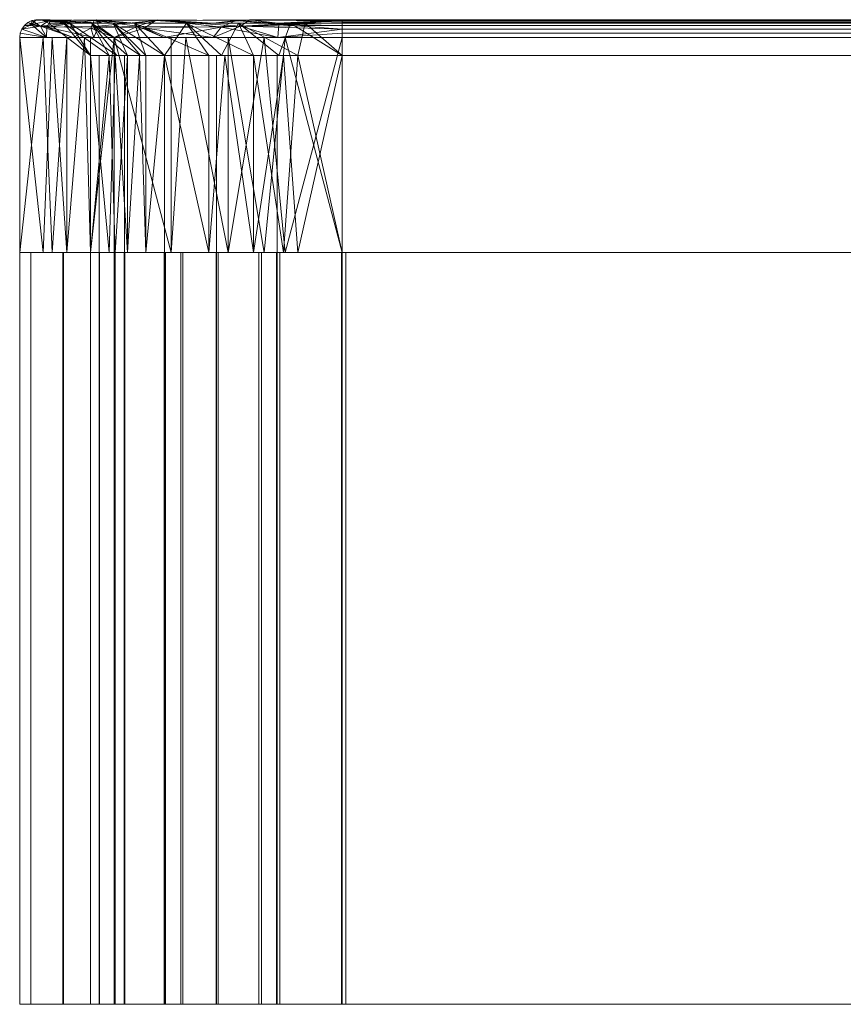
# Model space of a CAD drawing. Header units: millimetres. Extents: x -156 to 156, y -26 to 1217.
# Tile 1 of 21: x -156 to -110, y -26 to 29. Entities that reach past the tile are written whole.
import ezdxf

# ---------------------------------------------------------------- set-up
doc = ezdxf.new("R2010")
doc.units = ezdxf.units.MM
doc.layers.add('M-520-M_DRAINAGE_FW', color=2, linetype='Continuous', lineweight=30)

# ---------------------------------------------------------------- blocks, each defined once
blk = doc.blocks.new('FFAS4955-701500BT0 - EasySet Exposed Shower Auto Temperature Mixer with Integrated Rainshower Kit-3525-3D View 1')
at = {"layer": 'M-520-M_DRAINAGE_FW', "lineweight": 9}
mesh = blk.add_polyface(dxfattribs=at)
corners = [(-156, 27.744, 113.5), (-155.97, 27.989, 113.5), (-155.881, 28.219, 113.5), (-155.738, 28.419, 113.5), (-155.551, 28.579, 113.5), (-155.33, 28.689, 113.5), (-155.089, 28.741, 113.5), (-154.843, 28.732, 113.5), (-154.606, 28.664, 113.5), (-154.394, 28.54, 113.5), (-154.394, 28.54, 24.5), (-154.606, 28.664, 24.5), (-154.843, 28.732, 24.5), (-155.089, 28.741, 24.5), (-155.33, 28.689, 24.5), (-155.551, 28.579, 24.5), (-155.738, 28.419, 24.5), (-155.881, 28.219, 24.5), (-155.97, 27.989, 24.5), (-156, 27.744, 24.5)]
mesh.append_faces([[corners[k] for k in face] for face in [(13, 14, 5, 6), (12, 13, 6, 7), (11, 12, 7, 8), (4, 5, 14, 15), (15, 16, 3, 4), (17, 18, 1, 2), (16, 17, 2, 3)]], dxfattribs={"vtx1": -1, "vtx3": -1})
mesh.append_faces([[corners[k] for k in face] for face in [(9, 10, 11, 8)]], dxfattribs={"vtx2": -1})
mesh.append_faces([[corners[k] for k in face] for face in [(18, 19, 0, 1)]], dxfattribs={"vtx3": -1})
mesh = blk.add_polyface(dxfattribs=at)
corners = [(-138, 27.744, 6.5), (-150.728, 27.744, 11.772), (-156, 27.744, 24.5), (-155.97, 27.989, 24.5), (-155.881, 28.219, 24.5), (-155.738, 28.419, 24.5), (-155.551, 28.579, 24.5), (-155.33, 28.689, 24.5), (-155.089, 28.741, 24.5), (-154.843, 28.732, 24.5), (-154.606, 28.664, 24.5), (-154.394, 28.54, 24.5), (-149.592, 28.54, 12.908), (-138, 28.54, 8.106), (-138, 28.664, 7.894), (-138, 28.732, 7.657), (-138, 28.741, 7.411), (-138, 28.689, 7.17), (-138, 28.579, 6.949), (-138, 28.419, 6.762), (-138, 28.219, 6.619), (-138, 27.989, 6.53), (-151.41, 28.54, 17.297), (-153.017, 27.744, 17.297), (-145.203, 28.54, 11.09), (-145.203, 27.744, 9.483), (-154.285, 28.687, 18.56), (-143.158, 28.74, 8.207), (-141.601, 27.744, 7.992), (-152.902, 28.54, 20.899), (-154.508, 27.744, 20.899), (-155.336, 28.467, 20.967), (-148.416, 28.689, 10.652), (-143.689, 28.385, 7.668), (-151.712, 28.734, 14.213), (-154.49, 28.315, 17.743), (-151.872, 27.744, 14.535), (-151.603, 28.386, 13.071), (-149.034, 28.275, 10.472), (-147.965, 27.744, 10.628), (-141.601, 28.54, 9.598)]
mesh.append_faces([[corners[k] for k in face] for face in [(36, 37, 1), (30, 35, 23), (8, 31, 7), (23, 35, 36), (4, 30, 3), (21, 28, 20), (20, 33, 19)]], dxfattribs={"vtx0": -1, "vtx1": -1})
mesh.append_faces([[corners[k] for k in face] for face in [(27, 17, 33), (32, 27, 33), (33, 25, 38), (34, 35, 26), (30, 31, 35), (26, 22, 34), (26, 31, 8), (37, 35, 34), (29, 26, 9), (38, 37, 32), (40, 14, 27), (12, 32, 34), (33, 20, 28), (32, 24, 27), (35, 31, 26), (38, 1, 37), (4, 31, 30), (35, 37, 36), (32, 37, 34), (33, 38, 32)]], dxfattribs={"vtx0": -1, "vtx1": -1, "vtx2": -1})
mesh.append_faces([[corners[k] for k in face] for face in [(31, 4, 5), (29, 9, 10), (31, 5, 6), (33, 18, 19), (26, 8, 9), (33, 28, 25), (27, 14, 15), (38, 25, 39), (27, 24, 40)]], dxfattribs={"vtx0": -1, "vtx2": -1})
mesh.append_faces([[corners[k] for k in face] for face in [(29, 22, 26), (22, 12, 34), (15, 16, 27), (17, 18, 33), (12, 24, 32), (16, 17, 27), (6, 7, 31), (39, 1, 38)]], dxfattribs={"vtx1": -1, "vtx2": -1})
mesh.append_faces([[corners[k] for k in face] for face in [(30, 2, 3), (21, 0, 28), (10, 11, 29), (40, 13, 14)]], dxfattribs={"vtx2": -1})
mesh = blk.add_polyface(dxfattribs=at)
corners = [(-156, 27.744, 113.5), (-150.728, 27.744, 126.228), (-138, 27.744, 131.5), (-138, 27.989, 131.47), (-138, 28.219, 131.381), (-138, 28.419, 131.238), (-138, 28.579, 131.051), (-138, 28.689, 130.83), (-138, 28.741, 130.589), (-138, 28.732, 130.343), (-138, 28.664, 130.106), (-138, 28.54, 129.894), (-149.592, 28.54, 125.092), (-154.394, 28.54, 113.5), (-154.606, 28.664, 113.5), (-154.843, 28.732, 113.5), (-155.089, 28.741, 113.5), (-155.33, 28.689, 113.5), (-155.551, 28.579, 113.5), (-155.738, 28.419, 113.5), (-155.881, 28.219, 113.5), (-155.97, 27.989, 113.5), (-145.203, 28.54, 126.91), (-145.203, 27.744, 128.517), (-151.41, 28.54, 120.703), (-153.017, 27.744, 120.703), (-143.94, 28.687, 129.785), (-154.293, 28.74, 118.658), (-154.508, 27.744, 117.101), (-141.601, 28.54, 128.402), (-141.601, 27.744, 130.008), (-141.533, 28.467, 130.836), (-151.848, 28.689, 123.916), (-154.832, 28.385, 119.189), (-148.287, 28.734, 127.212), (-144.757, 28.315, 129.99), (-147.965, 27.744, 127.372), (-149.429, 28.386, 127.103), (-152.028, 28.275, 124.534), (-151.872, 27.744, 123.465), (-152.902, 28.54, 117.101)]
mesh.append_faces([[corners[k] for k in face] for face in [(36, 37, 1), (30, 35, 23), (8, 31, 7), (23, 35, 36), (4, 30, 3), (21, 28, 20), (20, 33, 19)]], dxfattribs={"vtx0": -1, "vtx1": -1})
mesh.append_faces([[corners[k] for k in face] for face in [(27, 17, 33), (32, 27, 33), (33, 25, 38), (34, 35, 26), (30, 31, 35), (26, 22, 34), (26, 31, 8), (37, 35, 34), (29, 26, 9), (38, 37, 32), (40, 14, 27), (12, 32, 34), (33, 20, 28), (32, 24, 27), (35, 31, 26), (38, 1, 37), (4, 31, 30), (35, 37, 36), (32, 37, 34), (33, 38, 32)]], dxfattribs={"vtx0": -1, "vtx1": -1, "vtx2": -1})
mesh.append_faces([[corners[k] for k in face] for face in [(31, 4, 5), (29, 9, 10), (31, 5, 6), (33, 18, 19), (26, 8, 9), (33, 28, 25), (27, 14, 15), (38, 25, 39), (27, 24, 40)]], dxfattribs={"vtx0": -1, "vtx2": -1})
mesh.append_faces([[corners[k] for k in face] for face in [(29, 22, 26), (22, 12, 34), (15, 16, 27), (17, 18, 33), (12, 24, 32), (16, 17, 27), (6, 7, 31), (39, 1, 38)]], dxfattribs={"vtx1": -1, "vtx2": -1})
mesh.append_faces([[corners[k] for k in face] for face in [(30, 2, 3), (21, 0, 28), (10, 11, 29), (40, 13, 14)]], dxfattribs={"vtx2": -1})
mesh = blk.add_polyface(dxfattribs=at)
corners = [(-138, 27.744, 6.5), (-138, 27.989, 6.53), (-138, 28.219, 6.619), (-138, 28.419, 6.762), (-138, 28.579, 6.949), (-138, 28.689, 7.17), (-138, 28.741, 7.411), (-138, 28.732, 7.657), (-138, 28.664, 7.894), (-138, 28.54, 8.106), (138, 28.54, 8.106), (138, 28.664, 7.894), (138, 28.732, 7.657), (138, 28.741, 7.411), (138, 28.689, 7.17), (138, 28.579, 6.949), (138, 28.419, 6.762), (138, 28.219, 6.619), (138, 27.989, 6.53), (138, 27.744, 6.5)]
mesh.append_faces([[corners[k] for k in face] for face in [(10, 11, 8, 9)]], dxfattribs={"vtx1": -1})
mesh.append_faces([[corners[k] for k in face] for face in [(13, 14, 5, 6), (12, 13, 6, 7), (11, 12, 7, 8), (4, 5, 14, 15), (15, 16, 3, 4), (17, 18, 1, 2), (16, 17, 2, 3)]], dxfattribs={"vtx1": -1, "vtx3": -1})
mesh.append_faces([[corners[k] for k in face] for face in [(18, 19, 0, 1)]], dxfattribs={"vtx3": -1})
mesh = blk.add_polyface(dxfattribs=at)
corners = [(138, 27.744, 131.5), (138, 27.989, 131.47), (138, 28.219, 131.381), (138, 28.419, 131.238), (138, 28.579, 131.051), (138, 28.689, 130.83), (138, 28.741, 130.589), (138, 28.732, 130.343), (138, 28.664, 130.106), (138, 28.54, 129.894), (-138, 28.54, 129.894), (-138, 28.664, 130.106), (-138, 28.732, 130.343), (-138, 28.741, 130.589), (-138, 28.689, 130.83), (-138, 28.579, 131.051), (-138, 28.419, 131.238), (-138, 28.219, 131.381), (-138, 27.989, 131.47), (-138, 27.744, 131.5)]
mesh.append_faces([[corners[k] for k in face] for face in [(10, 11, 8, 9)]], dxfattribs={"vtx1": -1})
mesh.append_faces([[corners[k] for k in face] for face in [(13, 14, 5, 6), (12, 13, 6, 7), (11, 12, 7, 8), (4, 5, 14, 15), (15, 16, 3, 4), (17, 18, 1, 2), (16, 17, 2, 3)]], dxfattribs={"vtx1": -1, "vtx3": -1})
mesh.append_faces([[corners[k] for k in face] for face in [(18, 19, 0, 1)]], dxfattribs={"vtx3": -1})
mesh = blk.add_polyface(dxfattribs=at)
corners = [(-154.394, 28.54, 113.5), (-152.04, 26.744, 113.5), (-152.04, 26.744, 24.5), (-154.394, 28.54, 24.5)]
mesh.append_faces([[corners[k] for k in face] for face in [(0, 1, 2, 3)]])
mesh = blk.add_polyface(dxfattribs=at)
corners = [(-138, 28.54, 8.106), (-149.592, 28.54, 12.908), (-154.394, 28.54, 24.5), (-152.04, 26.744, 24.5), (-147.928, 26.744, 14.572), (-138, 26.744, 10.46), (-149.984, 26.744, 19.536), (-151.993, 28.54, 18.704), (-153.539, 28.54, 22.436), (-141.536, 26.744, 11.925), (-143.796, 28.54, 10.507), (-146.694, 28.54, 11.708), (-150.792, 28.54, 15.806), (-148.956, 26.744, 17.054), (-151.012, 26.744, 22.018), (-140.898, 28.54, 9.307), (-144.732, 26.744, 13.248)]
mesh.append_faces([[corners[k] for k in face] for face in [(15, 5, 0)]], dxfattribs={"vtx0": -1})
mesh.append_faces([[corners[k] for k in face] for face in [(6, 7, 14), (1, 4, 11), (9, 10, 16), (5, 15, 9), (8, 14, 7)]], dxfattribs={"vtx0": -1, "vtx1": -1})
mesh.append_faces([[corners[k] for k in face] for face in [(12, 6, 13), (1, 13, 4), (11, 4, 16), (6, 12, 7), (8, 3, 14)]], dxfattribs={"vtx0": -1, "vtx2": -1})
mesh.append_faces([[corners[k] for k in face] for face in [(2, 3, 8)]], dxfattribs={"vtx1": -1})
mesh.append_faces([[corners[k] for k in face] for face in [(10, 11, 16), (1, 12, 13), (15, 10, 9)]], dxfattribs={"vtx1": -1, "vtx2": -1})
mesh = blk.add_polyface(dxfattribs=at)
corners = [(-154.394, 28.54, 113.5), (-149.592, 28.54, 125.092), (-138, 28.54, 129.894), (-138, 26.744, 127.54), (-147.928, 26.744, 123.428), (-152.04, 26.744, 113.5), (-142.964, 26.744, 125.484), (-143.796, 28.54, 127.493), (-140.064, 28.54, 129.038), (-150.575, 26.744, 117.036), (-151.993, 28.54, 119.296), (-150.792, 28.54, 122.194), (-146.694, 28.54, 126.292), (-145.446, 26.744, 124.456), (-140.482, 26.744, 126.512), (-153.193, 28.54, 116.398), (-149.252, 26.744, 120.232)]
mesh.append_faces([[corners[k] for k in face] for face in [(15, 5, 0)]], dxfattribs={"vtx0": -1})
mesh.append_faces([[corners[k] for k in face] for face in [(6, 7, 14), (1, 4, 11), (9, 10, 16), (5, 15, 9), (8, 14, 7)]], dxfattribs={"vtx0": -1, "vtx1": -1})
mesh.append_faces([[corners[k] for k in face] for face in [(12, 6, 13), (1, 13, 4), (11, 4, 16), (6, 12, 7), (8, 3, 14)]], dxfattribs={"vtx0": -1, "vtx2": -1})
mesh.append_faces([[corners[k] for k in face] for face in [(2, 3, 8)]], dxfattribs={"vtx1": -1})
mesh.append_faces([[corners[k] for k in face] for face in [(10, 11, 16), (1, 12, 13), (15, 10, 9)]], dxfattribs={"vtx1": -1, "vtx2": -1})
mesh = blk.add_polyface(dxfattribs=at)
corners = [(-138, 28.54, 8.106), (-138, 26.744, 10.46), (138, 26.744, 10.46), (138, 28.54, 8.106)]
mesh.append_faces([[corners[k] for k in face] for face in [(3, 0, 1, 2)]])
mesh = blk.add_polyface(dxfattribs=at)
corners = [(138, 28.54, 129.894), (138, 26.744, 127.54), (-138, 26.744, 127.54), (-138, 28.54, 129.894)]
mesh.append_faces([[corners[k] for k in face] for face in [(3, 0, 1, 2)]])
mesh = blk.add_polyface(dxfattribs=at)
corners = [(-156, 15.744, 113.5), (-156, 27.744, 113.5), (-156, 27.744, 24.5), (-156, 15.744, 24.5)]
mesh.append_faces([[corners[k] for k in face] for face in [(3, 0, 1, 2)]])
mesh = blk.add_polyface(dxfattribs=at)
corners = [(-138, 15.744, 6.5), (-150.728, 15.744, 11.772), (-156, 15.744, 24.5), (-156, 27.744, 24.5), (-150.728, 27.744, 11.772), (-138, 27.744, 6.5), (-153.364, 27.744, 18.136), (-153.364, 15.744, 18.136), (-154.192, 15.744, 20.135), (-146.729, 27.744, 10.116), (-144.364, 15.744, 9.136), (-147.546, 15.744, 10.454), (-152.046, 15.744, 14.954), (-152.046, 27.744, 14.954), (-154.682, 27.744, 21.318), (-142.365, 27.744, 8.308), (-141.182, 15.744, 7.818)]
mesh.append_faces([[corners[k] for k in face] for face in [(14, 2, 3), (16, 5, 0)]], dxfattribs={"vtx0": -1})
mesh.append_faces([[corners[k] for k in face] for face in [(2, 14, 8), (5, 16, 15), (8, 6, 7)]], dxfattribs={"vtx0": -1, "vtx1": -1})
mesh.append_faces([[corners[k] for k in face] for face in [(10, 9, 15), (9, 10, 11), (4, 11, 1), (11, 4, 9)]], dxfattribs={"vtx0": -1, "vtx2": -1})
mesh.append_faces([[corners[k] for k in face] for face in [(14, 6, 8), (16, 10, 15)]], dxfattribs={"vtx1": -1, "vtx2": -1})
mesh.append_faces([[corners[k] for k in face] for face in [(6, 13, 12, 7), (13, 4, 1, 12)]], dxfattribs={"vtx1": -1, "vtx3": -1})
mesh = blk.add_polyface(dxfattribs=at)
corners = [(-156, 15.744, 113.5), (-150.728, 15.744, 126.228), (-138, 15.744, 131.5), (-138, 27.744, 131.5), (-150.728, 27.744, 126.228), (-156, 27.744, 113.5), (-144.364, 27.744, 128.864), (-144.364, 15.744, 128.864), (-142.365, 15.744, 129.692), (-152.384, 27.744, 122.229), (-153.364, 15.744, 119.864), (-152.046, 15.744, 123.046), (-147.546, 15.744, 127.546), (-147.546, 27.744, 127.546), (-141.182, 27.744, 130.182), (-154.192, 27.744, 117.865), (-154.682, 15.744, 116.682)]
mesh.append_faces([[corners[k] for k in face] for face in [(14, 2, 3), (16, 5, 0)]], dxfattribs={"vtx0": -1})
mesh.append_faces([[corners[k] for k in face] for face in [(2, 14, 8), (5, 16, 15), (8, 6, 7)]], dxfattribs={"vtx0": -1, "vtx1": -1})
mesh.append_faces([[corners[k] for k in face] for face in [(10, 9, 15), (9, 10, 11), (4, 11, 1), (11, 4, 9)]], dxfattribs={"vtx0": -1, "vtx2": -1})
mesh.append_faces([[corners[k] for k in face] for face in [(14, 6, 8), (16, 10, 15)]], dxfattribs={"vtx1": -1, "vtx2": -1})
mesh.append_faces([[corners[k] for k in face] for face in [(6, 13, 12, 7), (13, 4, 1, 12)]], dxfattribs={"vtx1": -1, "vtx3": -1})
mesh = blk.add_polyface(dxfattribs=at)
corners = [(-138, 15.744, 6.5), (-138, 27.744, 6.5), (138, 27.744, 6.5), (138, 15.744, 6.5)]
mesh.append_faces([[corners[k] for k in face] for face in [(3, 0, 1, 2)]])
mesh = blk.add_polyface(dxfattribs=at)
corners = [(138, 15.744, 131.5), (138, 27.744, 131.5), (-138, 27.744, 131.5), (-138, 15.744, 131.5)]
mesh.append_faces([[corners[k] for k in face] for face in [(0, 1, 2, 3)]])
mesh = blk.add_polyface(dxfattribs=at)
corners = [(152.04, 26.744, 113.5), (152.04, 26.744, 24.5), (151.562, 26.744, 20.866), (150.159, 26.744, 17.48), (147.928, 26.744, 14.572), (145.02, 26.744, 12.341), (141.634, 26.744, 10.938), (138, 26.744, 10.46), (-138, 26.744, 10.46), (-141.634, 26.744, 10.938), (-145.02, 26.744, 12.341), (-147.928, 26.744, 14.572), (-150.159, 26.744, 17.48), (-151.562, 26.744, 20.866), (-152.04, 26.744, 24.5), (-152.04, 26.744, 113.5), (-151.562, 26.744, 117.134), (-150.159, 26.744, 120.52), (-147.928, 26.744, 123.428), (-145.02, 26.744, 125.659), (-141.634, 26.744, 127.062), (-138, 26.744, 127.54), (138, 26.744, 127.54), (141.634, 26.744, 127.062), (145.02, 26.744, 125.659), (147.928, 26.744, 123.428), (150.159, 26.744, 120.52), (151.562, 26.744, 117.134)]
mesh.append_faces([[corners[k] for k in face] for face in [(7, 4, 5, 6)]], dxfattribs={"vtx0": -1})
mesh.append_faces([[corners[k] for k in face] for face in [(4, 7, 3), (9, 14, 8)]], dxfattribs={"vtx0": -1, "vtx1": -1})
mesh.append_faces([[corners[k] for k in face] for face in [(0, 24, 25), (7, 0, 1)]], dxfattribs={"vtx0": -1, "vtx2": -1})
mesh.append_faces([[corners[k] for k in face] for face in [(7, 21, 22, 0), (21, 7, 8, 14)]], dxfattribs={"vtx0": -1, "vtx2": -1, "vtx3": -1})
mesh.append_faces([[corners[k] for k in face] for face in [(0, 22, 23, 24), (7, 1, 2, 3), (14, 9, 10, 11)]], dxfattribs={"vtx0": -1, "vtx3": -1})
mesh.append_faces([[corners[k] for k in face] for face in [(15, 16, 21, 14)]], dxfattribs={"vtx1": -1, "vtx2": -1})
mesh.append_faces([[corners[k] for k in face] for face in [(26, 27, 0, 25), (19, 20, 21, 18), (12, 13, 14, 11)]], dxfattribs={"vtx2": -1})
mesh.append_faces([[corners[k] for k in face] for face in [(16, 17, 18, 21)]], dxfattribs={"vtx2": -1, "vtx3": -1})
mesh = blk.add_polyface(dxfattribs=at)
corners = [(-152.04, 26.744, 24.5), (-151.562, 26.744, 20.866), (-150.159, 26.744, 17.48), (-147.928, 26.744, 14.572), (-145.02, 26.744, 12.341), (-141.634, 26.744, 10.938), (-138, 26.744, 10.46), (-138, -26.188, 10.46), (-141.634, -26.188, 10.938), (-145.02, -26.188, 12.341), (-147.928, -26.188, 14.572), (-150.159, -26.188, 17.48), (-151.562, -26.188, 20.866), (-152.04, -26.188, 24.5)]
mesh.append_faces([[corners[k] for k in face] for face in [(1, 12, 13, 0)]], dxfattribs={"vtx0": -1})
mesh.append_faces([[corners[k] for k in face] for face in [(5, 8, 9, 4), (4, 9, 10, 3), (2, 11, 12, 1), (11, 2, 3, 10)]], dxfattribs={"vtx0": -1, "vtx2": -1})
mesh.append_faces([[corners[k] for k in face] for face in [(6, 7, 8, 5)]], dxfattribs={"vtx2": -1})
mesh = blk.add_polyface(dxfattribs=at)
corners = [(-152.04, 26.744, 113.5), (-152.04, 26.744, 24.5), (-152.04, -26.188, 24.5), (-152.04, -26.188, 113.5)]
mesh.append_faces([[corners[k] for k in face] for face in [(3, 0, 1, 2)]])
mesh = blk.add_polyface(dxfattribs=at)
corners = [(-138, 26.744, 127.54), (-141.634, 26.744, 127.062), (-145.02, 26.744, 125.659), (-147.928, 26.744, 123.428), (-150.159, 26.744, 120.52), (-151.562, 26.744, 117.134), (-152.04, 26.744, 113.5), (-152.04, -26.188, 113.5), (-151.562, -26.188, 117.134), (-150.159, -26.188, 120.52), (-147.928, -26.188, 123.428), (-145.02, -26.188, 125.659), (-141.634, -26.188, 127.062), (-138, -26.188, 127.54)]
mesh.append_faces([[corners[k] for k in face] for face in [(1, 12, 13, 0)]], dxfattribs={"vtx0": -1})
mesh.append_faces([[corners[k] for k in face] for face in [(5, 8, 9, 4), (4, 9, 10, 3), (2, 11, 12, 1), (11, 2, 3, 10)]], dxfattribs={"vtx0": -1, "vtx2": -1})
mesh.append_faces([[corners[k] for k in face] for face in [(6, 7, 8, 5)]], dxfattribs={"vtx2": -1})
mesh = blk.add_polyface(dxfattribs=at)
corners = [(-152.04, 26.744, 113.5), (-152.04, 15.744, 113.5), (-152.04, 15.744, 24.5), (-152.04, 26.744, 24.5)]
mesh.append_faces([[corners[k] for k in face] for face in [(0, 1, 2, 3)]])
mesh = blk.add_polyface(dxfattribs=at)
corners = [(-138, 26.744, 10.46), (-147.928, 26.744, 14.572), (-152.04, 26.744, 24.5), (-152.04, 15.744, 24.5), (-147.928, 15.744, 14.572), (-138, 15.744, 10.46), (-149.984, 26.744, 19.536), (-149.984, 15.744, 19.536), (-150.681, 15.744, 21.22), (-144.56, 26.744, 13.177), (-142.964, 15.744, 12.516), (-145.446, 15.744, 13.544), (-148.956, 15.744, 17.054), (-148.956, 26.744, 17.054), (-151.012, 26.744, 22.018), (-141.28, 26.744, 11.819), (-140.482, 15.744, 11.488)]
mesh.append_faces([[corners[k] for k in face] for face in [(8, 14, 3), (15, 16, 0), (7, 6, 8)]], dxfattribs={"vtx0": -1, "vtx1": -1})
mesh.append_faces([[corners[k] for k in face] for face in [(12, 13, 6, 7), (4, 1, 13, 12), (8, 6, 14), (15, 10, 16)]], dxfattribs={"vtx0": -1, "vtx2": -1})
mesh.append_faces([[corners[k] for k in face] for face in [(2, 3, 14), (5, 0, 16)]], dxfattribs={"vtx1": -1})
mesh.append_faces([[corners[k] for k in face] for face in [(15, 9, 10), (11, 10, 9), (4, 11, 1), (9, 1, 11)]], dxfattribs={"vtx1": -1, "vtx2": -1})
mesh = blk.add_polyface(dxfattribs=at)
corners = [(-152.04, 26.744, 113.5), (-147.928, 26.744, 123.428), (-138, 26.744, 127.54), (-138, 15.744, 127.54), (-147.928, 15.744, 123.428), (-152.04, 15.744, 113.5), (-142.964, 26.744, 125.484), (-142.964, 15.744, 125.484), (-141.28, 15.744, 126.181), (-149.323, 26.744, 120.06), (-149.984, 15.744, 118.464), (-148.956, 15.744, 120.946), (-145.446, 15.744, 124.456), (-145.446, 26.744, 124.456), (-140.482, 26.744, 126.512), (-150.681, 26.744, 116.78), (-151.012, 15.744, 115.982)]
mesh.append_faces([[corners[k] for k in face] for face in [(8, 14, 3), (15, 16, 0), (7, 6, 8)]], dxfattribs={"vtx0": -1, "vtx1": -1})
mesh.append_faces([[corners[k] for k in face] for face in [(12, 13, 6, 7), (4, 1, 13, 12), (8, 6, 14), (15, 10, 16)]], dxfattribs={"vtx0": -1, "vtx2": -1})
mesh.append_faces([[corners[k] for k in face] for face in [(2, 3, 14), (5, 0, 16)]], dxfattribs={"vtx1": -1})
mesh.append_faces([[corners[k] for k in face] for face in [(15, 9, 10), (11, 10, 9), (4, 11, 1), (9, 1, 11)]], dxfattribs={"vtx1": -1, "vtx2": -1})
mesh = blk.add_polyface(dxfattribs=at)
corners = [(-138, 26.744, 10.46), (138, 26.744, 10.46), (138, -26.188, 10.46), (-138, -26.188, 10.46)]
mesh.append_faces([[corners[k] for k in face] for face in [(3, 0, 1, 2)]])
mesh = blk.add_polyface(dxfattribs=at)
corners = [(138, 26.744, 127.54), (-138, 26.744, 127.54), (-138, -26.188, 127.54), (138, -26.188, 127.54)]
mesh.append_faces([[corners[k] for k in face] for face in [(3, 0, 1, 2)]])
mesh = blk.add_polyface(dxfattribs=at)
corners = [(-138, 26.744, 10.46), (-138, 15.744, 10.46), (138, 15.744, 10.46), (138, 26.744, 10.46)]
mesh.append_faces([[corners[k] for k in face] for face in [(3, 0, 1, 2)]])
mesh = blk.add_polyface(dxfattribs=at)
corners = [(138, 26.744, 127.54), (138, 15.744, 127.54), (-138, 15.744, 127.54), (-138, 26.744, 127.54)]
mesh.append_faces([[corners[k] for k in face] for face in [(3, 0, 1, 2)]])
mesh = blk.add_polyface(dxfattribs=at)
corners = [(156, 15.744, 24.5), (156, 15.744, 113.5), (150.728, 15.744, 126.228), (138, 15.744, 131.5), (-138, 15.744, 131.5), (-150.728, 15.744, 126.228), (-156, 15.744, 113.5), (-156, 15.744, 24.5), (-150.728, 15.744, 11.772), (-138, 15.744, 6.5), (138, 15.744, 6.5), (150.728, 15.744, 11.772), (-152.04, 15.744, 113.5), (-147.928, 15.744, 123.428), (-138, 15.744, 127.54), (138, 15.744, 127.54), (147.928, 15.744, 123.428), (152.04, 15.744, 113.5), (152.04, 15.744, 24.5), (147.928, 15.744, 14.572), (138, 15.744, 10.46), (-138, 15.744, 10.46), (-147.928, 15.744, 14.572), (-152.04, 15.744, 24.5)]
mesh.append_faces([[corners[k] for k in face] for face in [(22, 8, 9, 21), (23, 7, 8, 22), (7, 23, 12, 6), (2, 16, 17, 1), (3, 15, 16, 2), (15, 3, 4, 14)]], dxfattribs={"vtx0": -1, "vtx2": -1})
mesh.append_faces([[corners[k] for k in face] for face in [(19, 20, 10, 11), (9, 10, 20, 21), (18, 19, 11, 0), (17, 18, 0, 1), (5, 6, 12, 13), (4, 5, 13, 14)]], dxfattribs={"vtx1": -1, "vtx3": -1})
mesh = blk.add_polyface(dxfattribs=at)
corners = [(-156, 15.744, 113.5), (-155.387, 15.744, 118.159), (-153.588, 15.744, 122.5), (-150.728, 15.744, 126.228), (-147, 15.744, 129.088), (-142.659, 15.744, 130.887), (-138, 15.744, 131.5), (138.046, 15.744, 131.5), (142.693, 15.744, 130.888), (147.023, 15.744, 129.095), (150.741, 15.744, 126.241), (153.595, 15.744, 122.523), (155.388, 15.744, 118.193), (156, 15.744, 113.546), (156, 15.744, 17.469), (155.38, 15.744, 12.759), (153.562, 15.744, 8.369), (150.669, 15.744, 4.599), (146.899, 15.744, 1.707), (142.51, 15.744, -0.112), (137.799, 15.744, -0.732), (-137.8, 15.744, -0.732), (-142.511, 15.744, -0.112), (-146.9, 15.744, 1.707), (-150.669, 15.744, 4.599), (-153.562, 15.744, 8.368), (-155.38, 15.744, 12.758), (-156, 15.744, 17.468), (-152.04, 15.744, 113.54), (-152.04, 15.744, 24.7), (-151.555, 15.744, 21.014), (-150.132, 15.744, 17.58), (-147.869, 15.744, 14.631), (-144.92, 15.744, 12.368), (-141.486, 15.744, 10.945), (-137.8, 15.744, 10.46), (137.799, 15.744, 10.46), (141.485, 15.744, 10.945), (144.919, 15.744, 12.368), (147.869, 15.744, 14.631), (150.132, 15.744, 17.581), (151.555, 15.744, 21.015), (152.04, 15.744, 24.701), (152.04, 15.744, 113.54), (151.563, 15.744, 117.163), (150.164, 15.744, 120.54), (147.939, 15.744, 123.439), (145.04, 15.744, 125.664), (141.663, 15.744, 127.063), (138.04, 15.744, 127.54), (-138.04, 15.744, 127.54), (-141.663, 15.744, 127.063), (-145.04, 15.744, 125.664), (-147.939, 15.744, 123.439), (-150.164, 15.744, 120.54), (-151.563, 15.744, 117.163)]
mesh.append_faces([[corners[k] for k in face] for face in [(21, 35, 20), (30, 27, 29), (38, 18, 37), (39, 16, 38), (50, 6, 49)]], dxfattribs={"vtx0": -1, "vtx1": -1})
mesh.append_faces([[corners[k] for k in face] for face in [(35, 21, 22, 34), (33, 24, 25, 32), (31, 26, 27, 30), (29, 27, 0), (26, 31, 32, 25), (36, 19, 20, 35), (19, 36, 37, 18), (3, 53, 54), (13, 43, 44, 12), (46, 10, 11), (7, 48, 49, 6), (48, 7, 8)]], dxfattribs={"vtx0": -1, "vtx2": -1})
mesh.append_faces([[corners[k] for k in face] for face in [(22, 23, 34), (17, 18, 38, 16), (41, 42, 14), (44, 45, 12)]], dxfattribs={"vtx1": -1, "vtx2": -1})
mesh.append_faces([[corners[k] for k in face] for face in [(33, 34, 23, 24), (39, 40, 15, 16), (14, 15, 40, 41), (13, 14, 42, 43), (0, 1, 28, 29), (1, 2, 55, 28), (54, 55, 2, 3), (3, 4, 52, 53), (51, 52, 4, 5), (50, 51, 5, 6), (45, 46, 11, 12), (46, 47, 9, 10), (8, 9, 47, 48)]], dxfattribs={"vtx1": -1, "vtx3": -1})
mesh = blk.add_polyface(dxfattribs=at)
corners = [(-156, -26.188, 17.468), (-156, -26.188, 113.5), (-156, 15.744, 113.5), (-156, 15.744, 17.468)]
mesh.append_faces([[corners[k] for k in face] for face in [(0, 1, 2, 3)]])
mesh = blk.add_polyface(dxfattribs=at)
corners = [(-156, -26.188, 113.5), (-155.387, -26.188, 118.159), (-153.588, -26.188, 122.5), (-150.728, -26.188, 126.228), (-147, -26.188, 129.088), (-142.659, -26.188, 130.887), (-138, -26.188, 131.5), (-138, 15.744, 131.5), (-142.659, 15.744, 130.887), (-147, 15.744, 129.088), (-150.728, 15.744, 126.228), (-153.588, 15.744, 122.5), (-155.387, 15.744, 118.159), (-156, 15.744, 113.5)]
mesh.append_faces([[corners[k] for k in face] for face in [(1, 12, 13, 0)]], dxfattribs={"vtx0": -1})
mesh.append_faces([[corners[k] for k in face] for face in [(5, 8, 9, 4), (4, 9, 10, 3), (2, 11, 12, 1), (11, 2, 3, 10)]], dxfattribs={"vtx0": -1, "vtx2": -1})
mesh.append_faces([[corners[k] for k in face] for face in [(6, 7, 8, 5)]], dxfattribs={"vtx2": -1})
mesh = blk.add_polyface(dxfattribs=at)
corners = [(-137.8, -26.188, -0.732), (-142.511, -26.188, -0.112), (-146.9, -26.188, 1.707), (-150.669, -26.188, 4.599), (-153.562, -26.188, 8.368), (-155.38, -26.188, 12.758), (-156, -26.188, 17.468), (-156, 15.744, 17.468), (-155.38, 15.744, 12.758), (-153.562, 15.744, 8.368), (-150.669, 15.744, 4.599), (-146.9, 15.744, 1.707), (-142.511, 15.744, -0.112), (-137.8, 15.744, -0.732)]
mesh.append_faces([[corners[k] for k in face] for face in [(1, 12, 13, 0)]], dxfattribs={"vtx0": -1})
mesh.append_faces([[corners[k] for k in face] for face in [(5, 8, 9, 4), (4, 9, 10, 3), (2, 11, 12, 1), (11, 2, 3, 10)]], dxfattribs={"vtx0": -1, "vtx2": -1})
mesh.append_faces([[corners[k] for k in face] for face in [(6, 7, 8, 5)]], dxfattribs={"vtx2": -1})
mesh = blk.add_polyface(dxfattribs=at)
corners = [(-152.04, -26.188, 113.54), (-152.04, -26.188, 24.7), (-152.04, 15.744, 24.7), (-152.04, 15.744, 113.54)]
mesh.append_faces([[corners[k] for k in face] for face in [(0, 1, 2, 3)]])
mesh = blk.add_polyface(dxfattribs=at)
corners = [(-138.04, -26.188, 127.54), (-141.663, -26.188, 127.063), (-145.04, -26.188, 125.664), (-147.939, -26.188, 123.439), (-150.164, -26.188, 120.54), (-151.563, -26.188, 117.163), (-152.04, -26.188, 113.54), (-152.04, 15.744, 113.54), (-151.563, 15.744, 117.163), (-150.164, 15.744, 120.54), (-147.939, 15.744, 123.439), (-145.04, 15.744, 125.664), (-141.663, 15.744, 127.063), (-138.04, 15.744, 127.54)]
mesh.append_faces([[corners[k] for k in face] for face in [(8, 5, 6, 7)]], dxfattribs={"vtx0": -1})
mesh.append_faces([[corners[k] for k in face] for face in [(9, 4, 5, 8), (4, 9, 10, 3), (12, 1, 2, 11), (3, 10, 11, 2)]], dxfattribs={"vtx0": -1, "vtx2": -1})
mesh.append_faces([[corners[k] for k in face] for face in [(13, 0, 1, 12)]], dxfattribs={"vtx2": -1})
mesh = blk.add_polyface(dxfattribs=at)
corners = [(-152.04, -26.188, 24.7), (-151.555, -26.188, 21.014), (-150.132, -26.188, 17.58), (-147.869, -26.188, 14.631), (-144.92, -26.188, 12.368), (-141.486, -26.188, 10.945), (-137.8, -26.188, 10.46), (-137.8, 15.744, 10.46), (-141.486, 15.744, 10.945), (-144.92, 15.744, 12.368), (-147.869, 15.744, 14.631), (-150.132, 15.744, 17.58), (-151.555, 15.744, 21.014), (-152.04, 15.744, 24.7)]
mesh.append_faces([[corners[k] for k in face] for face in [(8, 5, 6, 7)]], dxfattribs={"vtx0": -1})
mesh.append_faces([[corners[k] for k in face] for face in [(9, 4, 5, 8), (4, 9, 10, 3), (12, 1, 2, 11), (3, 10, 11, 2)]], dxfattribs={"vtx0": -1, "vtx2": -1})
mesh.append_faces([[corners[k] for k in face] for face in [(13, 0, 1, 12)]], dxfattribs={"vtx2": -1})
mesh = blk.add_polyface(dxfattribs=at)
corners = [(138.04, -26.188, 127.54), (-138.04, -26.188, 127.54), (-138.04, 15.744, 127.54), (138.04, 15.744, 127.54)]
mesh.append_faces([[corners[k] for k in face] for face in [(3, 0, 1, 2)]])
mesh = blk.add_polyface(dxfattribs=at)
corners = [(-138, -26.188, 131.5), (138.046, -26.188, 131.5), (138.046, 15.744, 131.5), (-138, 15.744, 131.5)]
mesh.append_faces([[corners[k] for k in face] for face in [(3, 0, 1, 2)]])
mesh = blk.add_polyface(dxfattribs=at)
corners = [(137.799, -26.188, -0.732), (-137.8, -26.188, -0.732), (-137.8, 15.744, -0.732), (137.799, 15.744, -0.732)]
mesh.append_faces([[corners[k] for k in face] for face in [(3, 0, 1, 2)]])
mesh = blk.add_polyface(dxfattribs=at)
corners = [(-137.8, -26.188, 10.46), (137.799, -26.188, 10.46), (137.799, 15.744, 10.46), (-137.8, 15.744, 10.46)]
mesh.append_faces([[corners[k] for k in face] for face in [(0, 1, 2, 3)]])
mesh = blk.add_polyface(dxfattribs=at)
corners = [(-156, -26.188, 113.5), (-156, -26.188, 17.468), (-155.38, -26.188, 12.758), (-153.562, -26.188, 8.368), (-150.669, -26.188, 4.599), (-146.9, -26.188, 1.707), (-142.511, -26.188, -0.112), (-137.8, -26.188, -0.732), (137.799, -26.188, -0.732), (142.51, -26.188, -0.112), (146.899, -26.188, 1.707), (150.669, -26.188, 4.599), (153.562, -26.188, 8.369), (155.38, -26.188, 12.759), (156, -26.188, 17.469), (156, -26.188, 113.546), (155.388, -26.188, 118.193), (153.595, -26.188, 122.523), (150.741, -26.188, 126.241), (147.023, -26.188, 129.095), (142.693, -26.188, 130.888), (138.046, -26.188, 131.5), (-138, -26.188, 131.5), (-142.659, -26.188, 130.887), (-147, -26.188, 129.088), (-150.728, -26.188, 126.228), (-153.588, -26.188, 122.5), (-155.387, -26.188, 118.159), (-152.04, -26.188, 113.54), (-151.563, -26.188, 117.163), (-150.164, -26.188, 120.54), (-147.939, -26.188, 123.439), (-145.04, -26.188, 125.664), (-141.663, -26.188, 127.063), (-138.04, -26.188, 127.54), (138.04, -26.188, 127.54), (141.663, -26.188, 127.063), (145.04, -26.188, 125.664), (147.939, -26.188, 123.439), (150.164, -26.188, 120.54), (151.563, -26.188, 117.163), (152.04, -26.188, 113.54), (152.04, -26.188, 24.701), (151.555, -26.188, 21.015), (150.132, -26.188, 17.581), (147.869, -26.188, 14.631), (144.919, -26.188, 12.368), (141.485, -26.188, 10.945), (137.799, -26.188, 10.46), (-137.8, -26.188, 10.46), (-141.486, -26.188, 10.945), (-144.92, -26.188, 12.368), (-147.869, -26.188, 14.631), (-150.132, -26.188, 17.58), (-151.555, -26.188, 21.014), (-152.04, -26.188, 24.7)]
mesh.append_faces([[corners[k] for k in face] for face in [(41, 15, 40)]], dxfattribs={"vtx0": -1, "vtx1": -1})
mesh.append_faces([[corners[k] for k in face] for face in [(32, 24, 25, 31), (24, 32, 33, 23), (34, 22, 23, 33), (22, 34, 35), (16, 39, 40, 15), (17, 38, 39, 16), (15, 41, 42, 14), (51, 4, 5, 50), (50, 5, 6), (49, 7, 8, 48), (45, 12, 13, 44), (14, 43, 44, 13), (12, 45, 46, 11), (9, 47, 48, 8), (47, 9, 10)]], dxfattribs={"vtx0": -1, "vtx2": -1})
mesh.append_faces([[corners[k] for k in face] for face in [(18, 19, 38, 17), (54, 55, 1), (42, 43, 14)]], dxfattribs={"vtx1": -1, "vtx2": -1})
mesh.append_faces([[corners[k] for k in face] for face in [(26, 27, 29, 30), (27, 0, 28, 29), (30, 31, 25, 26), (35, 36, 21, 22), (20, 21, 36, 37), (19, 20, 37, 38), (55, 28, 0, 1), (1, 2, 53, 54), (51, 52, 3, 4), (52, 53, 2, 3), (49, 50, 6, 7), (10, 11, 46, 47)]], dxfattribs={"vtx1": -1, "vtx3": -1})
mesh = blk.add_polyface(dxfattribs=at)
corners = [(152.04, -26.188, 113.5), (151.562, -26.188, 117.134), (150.159, -26.188, 120.52), (147.928, -26.188, 123.428), (145.02, -26.188, 125.659), (141.634, -26.188, 127.062), (138, -26.188, 127.54), (-138, -26.188, 127.54), (-141.634, -26.188, 127.062), (-145.02, -26.188, 125.659), (-147.928, -26.188, 123.428), (-150.159, -26.188, 120.52), (-151.562, -26.188, 117.134), (-152.04, -26.188, 113.5), (-152.04, -26.188, 24.5), (-151.562, -26.188, 20.866), (-150.159, -26.188, 17.48), (-147.928, -26.188, 14.572), (-145.02, -26.188, 12.341), (-141.634, -26.188, 10.938), (-138, -26.188, 10.46), (138, -26.188, 10.46), (141.634, -26.188, 10.938), (145.02, -26.188, 12.341), (147.928, -26.188, 14.572), (150.159, -26.188, 17.48), (151.562, -26.188, 20.866), (152.04, -26.188, 24.5)]
mesh.append_faces([[corners[k] for k in face] for face in [(6, 3, 4, 5)]], dxfattribs={"vtx0": -1})
mesh.append_faces([[corners[k] for k in face] for face in [(0, 3, 6, 21)]], dxfattribs={"vtx0": -1, "vtx1": -1, "vtx2": -1, "vtx3": -1})
mesh.append_faces([[corners[k] for k in face] for face in [(7, 20, 21, 6)]], dxfattribs={"vtx0": -1, "vtx2": -1})
mesh.append_faces([[corners[k] for k in face] for face in [(9, 12, 13, 7)]], dxfattribs={"vtx0": -1, "vtx2": -1, "vtx3": -1})
mesh.append_faces([[corners[k] for k in face] for face in [(21, 26, 27, 0)]], dxfattribs={"vtx0": -1, "vtx3": -1})
mesh.append_faces([[corners[k] for k in face] for face in [(25, 26, 23, 24), (18, 19, 16, 17)]], dxfattribs={"vtx1": -1})
mesh.append_faces([[corners[k] for k in face] for face in [(15, 16, 19)]], dxfattribs={"vtx1": -1, "vtx2": -1})
mesh.append_faces([[corners[k] for k in face] for face in [(13, 14, 20, 7)]], dxfattribs={"vtx1": -1, "vtx2": -1, "vtx3": -1})
mesh.append_faces([[corners[k] for k in face] for face in [(19, 20, 14, 15)]], dxfattribs={"vtx1": -1, "vtx3": -1})
mesh.append_faces([[corners[k] for k in face] for face in [(10, 11, 12, 9), (7, 8, 9)]], dxfattribs={"vtx2": -1})
mesh.append_faces([[corners[k] for k in face] for face in [(21, 22, 23, 26)]], dxfattribs={"vtx2": -1, "vtx3": -1})
mesh.append_faces([[corners[k] for k in face] for face in [(0, 1, 2, 3)]], dxfattribs={"vtx3": -1})

msp = doc.modelspace()

# ---------------------------------------------------------------- block references
at = {"layer": 'M-520-M_DRAINAGE_FW', "lineweight": 9}
msp.add_blockref('FFAS4955-701500BT0 - EasySet Exposed Shower Auto Temperature Mixer with Integrated Rainshower Kit-3525-3D View 1', (0, 0), dxfattribs=at)

doc.saveas('drawing.dxf')
